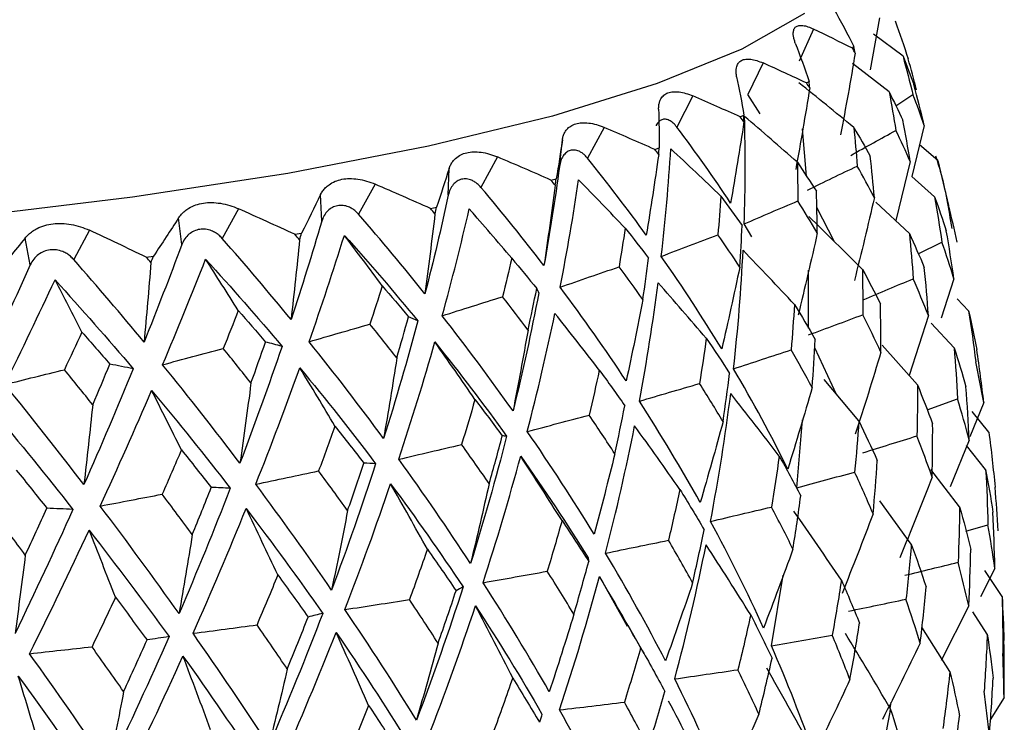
# Model space of a CAD drawing. Header units: millimetres. Extents: x -184 to 64, y -8 to 340.
# Tile 11 of 13: x 6 to 20, y 140 to 149. Entities that reach past the tile are written whole.
import ezdxf

# ---------------------------------------------------------------- set-up
doc = ezdxf.new("R2010")
doc.units = ezdxf.units.MM

msp = doc.modelspace()

# ---------------------------------------------------------------- linework, layer by layer
at = {"color": 7, "linetype": 'Continuous', "lineweight": 25}
for p, q in [((17.916, 149.492), (17.787, 148.777)), ((17.007, 149.339), (16.808, 148.898)), ((18.24, 148.963), (17.831, 149.268)), ((16.312, 148.871), (16.1, 148.435)), ((18.048, 148.471), (17.542, 148.863)), ((16.909, 148.595), (16.945, 148.617)), ((15.344, 148.417), (15.123, 147.986)), ((16.269, 148.17), (16.1, 148.435)), ((18.139, 148.282), (18.376, 148.436)), ((15.997, 148.127), (16.046, 148.149)), ((14.118, 147.983), (13.892, 147.557)), ((16.91, 147.308), (16.856, 147.961)), ((18.533, 148.009), (18.36, 147.306)), ((13.504, 147.442), (13.544, 147.812)), ((14.817, 147.679), (14.879, 147.7)), ((18.718, 147.524), (18.468, 147.743)), ((12.651, 147.575), (12.422, 147.155)), ((11.972, 147.048), (11.983, 147.417)), ((18.339, 147.511), (18.139, 146.697)), ((13.387, 147.256), (13.46, 147.275)), ((18.675, 147.023), (18.36, 147.306)), ((10.964, 147.2), (10.736, 146.785)), ((10.228, 146.688), (10.212, 147.056)), ((9.079, 146.861), (8.855, 146.452)), ((11.726, 146.864), (11.809, 146.881)), ((17.293, 146.406), (17.051, 146.876)), ((18.327, 146.521), (17.865, 146.953)), ((8.299, 146.366), (8.254, 146.734)), ((12.357, 146.749), (12.313, 146.8)), ((16.155, 146.475), (16.05, 146.652)), ((6.21, 146.088), (6.138, 146.456)), ((7.025, 146.565), (6.808, 146.161)), ((9.857, 146.508), (9.95, 146.524)), ((18.45, 146.24), (18.776, 146.401)), ((7.808, 146.194), (7.908, 146.208)), ((16.938, 145.213), (16.939, 146.016)), ((18.941, 145.895), (18.766, 145.35)), ((19.143, 145.453), (18.985, 145.619)), ((18.59, 145.387), (18.325, 144.56)), ((18.944, 144.942), (18.627, 145.284)), ((18.437, 144.434), (17.954, 144.978)), ((17.324, 144.3), (17.022, 144.943)), ((17.63, 143.934), (17.151, 144.507)), ((18.572, 144.087), (18.991, 144.238)), ((19.353, 144.187), (19.161, 143.716)), ((19.423, 143.779), (19.191, 144.066)), ((16.775, 143.014), (16.854, 143.949)), ((19.152, 143.671), (18.89, 143.028)), ((19.378, 143.264), (19.113, 143.598)), ((19.02, 142.748), (18.625, 143.264)), ((18.354, 142.237), (17.92, 142.831)), ((19.107, 142.415), (19.41, 142.504)), ((19.505, 141.902), (19.306, 141.509)), ((19.604, 141.515), (19.365, 141.872)), ((14.055, 141.791), (14.439, 141.107)), ((16.426, 140.833), (16.589, 141.809)), ((19.145, 141.383), (18.766, 140.63)), ((19.401, 140.995), (19.201, 141.301)), ((14.671, 140.724), (14.451, 141.113)), ((18.885, 140.478), (18.499, 141.09)), ((19.632, 140.119), (19.443, 139.812)), ((18.064, 139.97), (18.074, 140.055))]:
    msp.add_line(p, q, dxfattribs=at)
at = {"color": 7, "linetype": 'Continuous', "lineweight": 25, "flags": 128}
msp.add_lwpolyline([(16.881, 149.555), (16.018, 149.062), (14.853, 148.587), (13.406, 148.138), (11.699, 147.723), (9.759, 147.348), (7.617, 147.019), (5.307, 146.741), (2.864, 146.519), (0.328, 146.355), (-2.262, 146.253), (-4.864, 146.214), (-7.438, 146.239), (-9.943, 146.327), (-12.339, 146.477), (-14.59, 146.687), (-16.658, 146.953), (-18.512, 147.271), (-20.123, 147.636), (-21.465, 148.043), (-22.516, 148.485), (-23.261, 148.954), (-23.613, 149.324)], dxfattribs=at)
at = {"color": 7, "linetype": 'Continuous', "lineweight": 25}
msp.add_arc((15.972, 150.659), 2.23, 314.6917, 315.5215, dxfattribs=at)
for points in [[(17.286, 149.618), (17.381, 149.445), (17.474, 149.272), (17.563, 149.097)], [(18.133, 149.45), (18.194, 149.276), (18.254, 149.102), (18.311, 148.927)], [(17.541, 149.074), (17.365, 149.163), (17.187, 149.251), (17.007, 149.339)], [(16.755, 149.145), (16.821, 148.97), (16.885, 148.794), (16.945, 148.617)], [(17.58, 149.007), (17.567, 149.029), (17.554, 149.052), (17.541, 149.074)], [(17.58, 149.007), (17.574, 149.037), (17.569, 149.067), (17.563, 149.097)], [(17.58, 149.007), (17.517, 148.63), (17.45, 148.254), (17.379, 147.879)], [(18.24, 148.963), (18.287, 148.788), (18.333, 148.613), (18.376, 148.436)], [(18.24, 148.963), (18.291, 148.834), (18.341, 148.705), (18.388, 148.574)], [(18.425, 148.502), (18.39, 148.644), (18.351, 148.786), (18.311, 148.927)], [(16.909, 148.595), (16.712, 148.687), (16.513, 148.779), (16.312, 148.871)], [(15.946, 148.682), (15.983, 148.505), (16.016, 148.328), (16.046, 148.149)], [(16.954, 148.526), (16.951, 148.557), (16.948, 148.587), (16.945, 148.617)], [(16.954, 148.526), (16.893, 148.151), (16.828, 147.777), (16.76, 147.403)], [(17.56, 147.982), (17.309, 148.189), (17.057, 148.395), (16.804, 148.599)], [(16.954, 148.526), (16.939, 148.549), (16.924, 148.572), (16.909, 148.595)], [(18.533, 148.009), (18.488, 148.198), (18.439, 148.386), (18.388, 148.574)], [(15.997, 148.127), (15.781, 148.224), (15.563, 148.321), (15.344, 148.417)], [(18.048, 148.471), (18.081, 148.295), (18.112, 148.119), (18.141, 147.941)], [(18.048, 148.471), (18.113, 148.342), (18.176, 148.211), (18.237, 148.08)], [(18.533, 148.009), (18.484, 148.152), (18.431, 148.294), (18.376, 148.436)], [(14.871, 148.236), (14.876, 148.058), (14.879, 147.879), (14.879, 147.7)], [(16.047, 148.058), (16.03, 148.081), (16.013, 148.104), (15.997, 148.127)], [(16.047, 148.058), (16.047, 148.089), (16.046, 148.119), (16.046, 148.149)], [(16.05, 146.652), (16.067, 147.151), (16.069, 147.645), (16.055, 148.135)], [(16.783, 147.501), (16.542, 147.714), (16.299, 147.926), (16.055, 148.135)], [(18.339, 147.511), (18.308, 147.701), (18.274, 147.89), (18.237, 148.08)], [(14.817, 147.679), (14.586, 147.781), (14.353, 147.882), (14.118, 147.983)], [(15.863, 146.94), (15.629, 147.293), (15.383, 147.641), (15.123, 147.986)], [(16.047, 148.058), (15.989, 147.685), (15.928, 147.312), (15.863, 146.94)], [(17.52, 147.597), (17.727, 147.712), (17.934, 147.827), (18.141, 147.941)], [(17.56, 147.982), (17.578, 147.805), (17.595, 147.628), (17.609, 147.45)], [(17.56, 147.982), (17.638, 147.851), (17.714, 147.719), (17.787, 147.586)], [(18.339, 147.511), (18.276, 147.655), (18.21, 147.798), (18.141, 147.941)], [(13.544, 147.812), (13.519, 147.634), (13.491, 147.455), (13.46, 147.275)], [(14.872, 147.609), (14.854, 147.632), (14.835, 147.656), (14.817, 147.679)], [(14.872, 147.609), (14.874, 147.639), (14.877, 147.669), (14.879, 147.7)], [(14.908, 146.204), (14.966, 146.702), (15.009, 147.197), (15.038, 147.687)], [(15.728, 147.036), (15.499, 147.255), (15.27, 147.472), (15.038, 147.687)], [(13.387, 147.256), (13.143, 147.363), (12.898, 147.469), (12.651, 147.575)], [(14.701, 146.496), (14.443, 146.853), (14.173, 147.207), (13.892, 147.557)], [(14.872, 147.609), (14.818, 147.237), (14.761, 146.866), (14.701, 146.496)], [(17.845, 147.015), (17.828, 147.205), (17.809, 147.396), (17.787, 147.586)], [(11.983, 147.417), (11.928, 147.239), (11.87, 147.061), (11.809, 146.881)], [(13.504, 147.442), (13.444, 146.99), (13.372, 146.534), (13.29, 146.076)], [(16.783, 147.501), (16.787, 147.324), (16.788, 147.146), (16.788, 146.968)], [(16.783, 147.501), (16.873, 147.368), (16.96, 147.235), (17.046, 147.101)], [(16.925, 147.119), (17.153, 147.23), (17.381, 147.34), (17.609, 147.45)], [(17.845, 147.015), (17.769, 147.16), (17.69, 147.305), (17.609, 147.45)], [(18.718, 147.524), (18.771, 147.318), (18.82, 147.112), (18.867, 146.905)], [(13.446, 147.184), (13.426, 147.208), (13.406, 147.232), (13.387, 147.256)], [(13.446, 147.184), (13.45, 147.215), (13.455, 147.245), (13.46, 147.275)], [(13.514, 145.779), (13.612, 146.277), (13.696, 146.77), (13.768, 147.26)], [(14.41, 146.593), (14.197, 146.817), (13.983, 147.039), (13.768, 147.26)], [(11.726, 146.864), (11.473, 146.976), (11.219, 147.088), (10.964, 147.2)], [(13.29, 146.076), (13.012, 146.439), (12.723, 146.798), (12.422, 147.155)], [(13.446, 147.184), (13.397, 146.814), (13.345, 146.444), (13.29, 146.076)], [(10.212, 147.056), (10.127, 146.879), (10.04, 146.702), (9.95, 146.524)], [(11.972, 147.048), (11.874, 146.597), (11.767, 146.143), (11.65, 145.687)], [(15.728, 147.036), (15.717, 146.859), (15.703, 146.681), (15.688, 146.502)], [(15.728, 147.036), (15.828, 146.901), (15.926, 146.766), (16.022, 146.63)], [(17.058, 146.528), (17.056, 146.719), (17.052, 146.91), (17.046, 147.101)], [(17.845, 147.015), (17.757, 146.633), (17.665, 146.252), (17.569, 145.872)], [(18.675, 147.023), (18.711, 146.816), (18.745, 146.608), (18.776, 146.401)], [(18.675, 147.023), (18.732, 146.868), (18.786, 146.712), (18.836, 146.555)], [(9.857, 146.508), (9.599, 146.626), (9.339, 146.744), (9.079, 146.861)], [(11.788, 146.791), (11.767, 146.815), (11.746, 146.839), (11.726, 146.864)], [(11.788, 146.791), (11.795, 146.821), (11.802, 146.851), (11.809, 146.881)], [(11.888, 145.385), (12.024, 145.881), (12.148, 146.372), (12.261, 146.86)], [(12.846, 146.178), (12.652, 146.407), (12.457, 146.635), (12.261, 146.86)], [(16.05, 146.652), (16.296, 146.758), (16.542, 146.863), (16.788, 146.968)], [(17.058, 146.528), (16.97, 146.675), (16.88, 146.821), (16.788, 146.968)], [(18.985, 146.402), (18.949, 146.57), (18.91, 146.738), (18.867, 146.905)], [(8.254, 146.734), (8.141, 146.559), (8.026, 146.384), (7.908, 146.208)], [(11.65, 145.687), (11.355, 146.056), (11.05, 146.422), (10.736, 146.785)], [(11.788, 146.791), (11.744, 146.422), (11.698, 146.054), (11.65, 145.687)], [(17.68, 146.025), (17.435, 146.27), (17.188, 146.514), (16.94, 146.755)], [(10.228, 146.688), (10.095, 146.239), (9.954, 145.788), (9.804, 145.334)], [(14.41, 146.593), (14.383, 146.416), (14.355, 146.238), (14.325, 146.06)], [(14.41, 146.593), (14.519, 146.456), (14.626, 146.319), (14.731, 146.181)], [(15.99, 146.057), (16.003, 146.248), (16.013, 146.439), (16.022, 146.63)], [(6.138, 146.456), (5.998, 146.284), (5.857, 146.111), (5.713, 145.938)], [(7.808, 146.194), (7.547, 146.318), (7.286, 146.442), (7.025, 146.565)], [(9.804, 145.334), (9.496, 145.709), (9.18, 146.082), (8.855, 146.452)], [(9.922, 146.434), (9.9, 146.459), (9.879, 146.483), (9.857, 146.508)], [(9.922, 146.434), (9.931, 146.464), (9.941, 146.494), (9.95, 146.524)], [(10.053, 145.027), (10.225, 145.519), (10.387, 146.008), (10.539, 146.494)], [(10.539, 146.494), (10.889, 146.104), (11.227, 145.711), (11.552, 145.314)], [(11.06, 145.798), (10.888, 146.032), (10.714, 146.264), (10.539, 146.494)], [(14.908, 146.204), (15.168, 146.304), (15.428, 146.403), (15.688, 146.502)], [(15.99, 146.057), (15.891, 146.205), (15.791, 146.354), (15.688, 146.502)], [(17.058, 146.528), (16.974, 146.148), (16.886, 145.769), (16.794, 145.392)], [(18.327, 146.521), (18.347, 146.313), (18.365, 146.105), (18.38, 145.896)], [(18.327, 146.521), (18.399, 146.365), (18.467, 146.207), (18.533, 146.05)], [(18.941, 145.895), (18.91, 146.116), (18.875, 146.336), (18.836, 146.555)], [(8.299, 146.366), (8.132, 145.921), (7.959, 145.472), (7.778, 145.022)], [(9.922, 146.434), (9.885, 146.066), (9.845, 145.699), (9.804, 145.334)], [(18.941, 145.895), (18.89, 146.064), (18.834, 146.233), (18.776, 146.401)], [(7.873, 146.118), (7.851, 146.144), (7.83, 146.169), (7.808, 146.194)], [(7.873, 146.118), (7.885, 146.148), (7.897, 146.178), (7.908, 146.208)], [(12.846, 146.178), (12.806, 146.002), (12.763, 145.825), (12.719, 145.647)], [(12.846, 146.178), (12.963, 146.039), (13.078, 145.9), (13.191, 145.759)], [(14.654, 145.608), (14.682, 145.799), (14.708, 145.99), (14.731, 146.181)], [(15.741, 144.928), (15.48, 145.357), (15.203, 145.782), (14.908, 146.204)], [(15.904, 144.654), (15.965, 145.202), (16.009, 145.747), (16.035, 146.288)], [(16.742, 145.541), (16.508, 145.792), (16.273, 146.041), (16.035, 146.288)], [(6.21, 146.088), (6.012, 145.646), (5.809, 145.202), (5.6, 144.755)], [(7.778, 145.022), (7.462, 145.404), (7.139, 145.784), (6.808, 146.161)], [(7.873, 146.118), (7.843, 145.752), (7.812, 145.386), (7.778, 145.022)], [(8.034, 144.71), (8.24, 145.198), (8.438, 145.683), (8.627, 146.165)], [(8.627, 146.165), (8.989, 145.768), (9.339, 145.367), (9.68, 144.963)], [(9.076, 145.457), (8.927, 145.695), (8.778, 145.931), (8.627, 146.165)], [(13.514, 145.779), (13.784, 145.874), (14.055, 145.967), (14.325, 146.06)], [(14.654, 145.608), (14.547, 145.759), (14.437, 145.91), (14.325, 146.06)], [(15.99, 146.057), (15.91, 145.679), (15.827, 145.303), (15.741, 144.928)], [(18.59, 145.387), (18.574, 145.609), (18.555, 145.83), (18.533, 146.05)], [(17.68, 146.025), (17.684, 145.816), (17.685, 145.607), (17.684, 145.398)], [(17.68, 146.025), (17.765, 145.867), (17.848, 145.708), (17.928, 145.549)], [(5.86, 144.437), (6.097, 144.921), (6.327, 145.402), (6.551, 145.88)], [(6.551, 145.88), (6.919, 145.474), (7.279, 145.065), (7.629, 144.654)], [(6.922, 145.161), (6.799, 145.402), (6.675, 145.642), (6.551, 145.88)], [(11.06, 145.798), (11.006, 145.623), (10.95, 145.447), (10.892, 145.27)], [(11.06, 145.798), (11.183, 145.656), (11.304, 145.514), (11.424, 145.371)], [(14.424, 144.486), (14.137, 144.92), (13.834, 145.351), (13.514, 145.779)], [(14.606, 144.208), (14.708, 144.755), (14.794, 145.299), (14.864, 145.84)], [(15.528, 145.076), (15.308, 145.333), (15.087, 145.587), (14.864, 145.84)], [(17.692, 145.603), (17.921, 145.701), (18.151, 145.799), (18.38, 145.896)], [(18.59, 145.387), (18.523, 145.557), (18.453, 145.727), (18.38, 145.896)], [(11.888, 145.385), (12.165, 145.473), (12.442, 145.561), (12.719, 145.647)], [(13.071, 145.188), (12.956, 145.341), (12.839, 145.494), (12.719, 145.647)], [(13.22, 145.701), (13.116, 145.161), (12.997, 144.618), (12.864, 144.072)], [(13.071, 145.188), (13.113, 145.379), (13.153, 145.569), (13.191, 145.759)], [(13.22, 145.701), (13.211, 145.722), (13.201, 145.741), (13.191, 145.759)], [(14.654, 145.608), (14.581, 145.233), (14.504, 144.858), (14.424, 144.486)], [(16.742, 145.541), (16.73, 145.332), (16.715, 145.123), (16.697, 144.914)], [(16.742, 145.541), (16.841, 145.381), (16.936, 145.221), (17.029, 145.06)], [(17.935, 144.885), (17.936, 145.107), (17.933, 145.328), (17.928, 145.549)], [(9.076, 145.457), (9.009, 145.283), (8.94, 145.108), (8.87, 144.933)], [(9.076, 145.457), (9.203, 145.313), (9.329, 145.168), (9.453, 145.023)], [(11.262, 144.803), (11.317, 144.993), (11.371, 145.182), (11.424, 145.371)], [(11.552, 145.314), (11.51, 145.334), (11.467, 145.353), (11.424, 145.371)], [(12.864, 144.072), (12.553, 144.512), (12.228, 144.95), (11.888, 145.385)], [(13.06, 143.79), (13.202, 144.335), (13.329, 144.877), (13.441, 145.417)], [(14.053, 144.637), (13.851, 144.899), (13.646, 145.159), (13.441, 145.417)], [(16.938, 145.121), (17.187, 145.214), (17.435, 145.306), (17.684, 145.398)], [(17.935, 144.885), (17.855, 145.057), (17.771, 145.228), (17.684, 145.398)], [(19.143, 145.453), (19.18, 145.22), (19.213, 144.986), (19.242, 144.751)], [(19.143, 145.453), (19.184, 145.275), (19.222, 145.097), (19.256, 144.918)], [(10.053, 145.027), (10.332, 145.109), (10.612, 145.189), (10.892, 145.27)], [(11.262, 144.803), (11.14, 144.959), (11.017, 145.114), (10.892, 145.27)], [(11.552, 145.314), (11.408, 144.776), (11.251, 144.235), (11.08, 143.692)], [(6.922, 145.161), (6.843, 144.988), (6.762, 144.815), (6.681, 144.641)], [(6.922, 145.161), (7.052, 145.014), (7.18, 144.866), (7.307, 144.718)], [(13.071, 145.188), (13.005, 144.815), (12.936, 144.442), (12.864, 144.072)], [(9.68, 144.963), (9.498, 144.428), (9.304, 143.891), (9.1, 143.352)], [(9.252, 144.458), (9.32, 144.646), (9.387, 144.834), (9.453, 145.023)], [(9.68, 144.963), (9.605, 144.984), (9.529, 145.003), (9.453, 145.023)], [(11.08, 143.692), (10.751, 144.139), (10.408, 144.584), (10.053, 145.027)], [(11.289, 143.406), (11.468, 143.948), (11.634, 144.487), (11.787, 145.024)], [(11.787, 145.024), (12.132, 144.593), (12.462, 144.16), (12.776, 143.723)], [(12.339, 144.23), (12.157, 144.497), (11.972, 144.761), (11.787, 145.024)], [(15.528, 145.076), (15.499, 144.868), (15.468, 144.659), (15.435, 144.45)], [(15.528, 145.076), (15.638, 144.914), (15.745, 144.752), (15.849, 144.59)], [(16.987, 144.396), (17.004, 144.618), (17.018, 144.839), (17.029, 145.06)], [(8.034, 144.71), (8.312, 144.785), (8.591, 144.859), (8.87, 144.933)], [(9.252, 144.458), (9.126, 144.616), (8.999, 144.775), (8.87, 144.933)], [(15.904, 144.654), (16.169, 144.741), (16.433, 144.828), (16.697, 144.914)], [(16.987, 144.396), (16.894, 144.569), (16.797, 144.742), (16.697, 144.914)], [(17.935, 144.885), (17.822, 144.506), (17.704, 144.128), (17.582, 143.751)], [(18.944, 144.942), (18.963, 144.708), (18.979, 144.473), (18.991, 144.238)], [(18.944, 144.942), (19.002, 144.764), (19.056, 144.585), (19.107, 144.405)], [(19.353, 144.187), (19.325, 144.431), (19.292, 144.675), (19.256, 144.918)], [(7.07, 144.158), (7.15, 144.344), (7.229, 144.531), (7.307, 144.718)], [(7.629, 144.654), (7.522, 144.676), (7.415, 144.697), (7.307, 144.718)], [(9.1, 143.352), (8.755, 143.806), (8.4, 144.259), (8.034, 144.71)], [(11.262, 144.803), (11.204, 144.431), (11.144, 144.061), (11.08, 143.692)], [(19.353, 144.187), (19.32, 144.375), (19.283, 144.564), (19.242, 144.751)], [(5.86, 144.437), (6.133, 144.506), (6.407, 144.574), (6.681, 144.641)], [(7.07, 144.158), (6.942, 144.319), (6.812, 144.48), (6.681, 144.641)], [(7.629, 144.654), (7.412, 144.123), (7.185, 143.59), (6.949, 143.056)], [(9.318, 143.061), (9.531, 143.599), (9.734, 144.135), (9.925, 144.668)], [(9.925, 144.668), (10.287, 144.23), (10.635, 143.789), (10.97, 143.345)], [(10.41, 143.861), (10.25, 144.132), (10.088, 144.401), (9.925, 144.668)], [(14.053, 144.637), (14.009, 144.429), (13.962, 144.221), (13.913, 144.014)], [(14.053, 144.637), (14.173, 144.473), (14.29, 144.308), (14.405, 144.144)], [(15.759, 143.926), (15.792, 144.147), (15.822, 144.369), (15.849, 144.59)], [(16.651, 143.271), (16.423, 143.734), (16.174, 144.195), (15.904, 144.654)], [(6.949, 143.056), (6.595, 143.518), (6.232, 143.979), (5.86, 144.437)], [(9.252, 144.458), (9.204, 144.088), (9.153, 143.719), (9.1, 143.352)], [(14.606, 144.208), (14.882, 144.289), (15.158, 144.37), (15.435, 144.45)], [(15.759, 143.926), (15.654, 144.101), (15.546, 144.276), (15.435, 144.45)], [(18.437, 144.434), (18.439, 144.199), (18.437, 143.964), (18.432, 143.728)], [(18.437, 144.434), (18.511, 144.254), (18.581, 144.074), (18.648, 143.894)], [(19.152, 143.671), (19.141, 143.917), (19.126, 144.161), (19.107, 144.405)], [(7.174, 142.761), (7.419, 143.294), (7.655, 143.824), (7.882, 144.353)], [(7.882, 144.353), (8.256, 143.907), (8.617, 143.458), (8.967, 143.007)], [(8.293, 143.535), (8.157, 143.81), (8.02, 144.083), (7.882, 144.353)], [(15.587, 142.55), (15.699, 143.14), (15.791, 143.727), (15.864, 144.312)], [(16.533, 143.451), (16.312, 143.74), (16.089, 144.027), (15.864, 144.312)], [(16.987, 144.396), (16.879, 144.019), (16.767, 143.644), (16.651, 143.271)], [(7.07, 144.158), (7.032, 143.789), (6.992, 143.421), (6.949, 143.056)], [(12.339, 144.23), (12.28, 144.024), (12.218, 143.817), (12.155, 143.61)], [(12.339, 144.23), (12.467, 144.064), (12.593, 143.897), (12.716, 143.729)], [(14.268, 143.482), (14.316, 143.703), (14.362, 143.923), (14.405, 144.144)], [(15.445, 142.809), (15.184, 143.277), (14.904, 143.744), (14.606, 144.208)], [(19.152, 143.671), (19.102, 143.861), (19.048, 144.05), (18.991, 144.238)], [(5.686, 144.085), (6.066, 143.63), (6.437, 143.173), (6.797, 142.715)], [(13.06, 143.79), (13.344, 143.865), (13.629, 143.939), (13.913, 144.014)], [(14.268, 143.482), (14.152, 143.66), (14.034, 143.837), (13.913, 144.014)], [(10.41, 143.861), (10.336, 143.656), (10.261, 143.45), (10.184, 143.245)], [(10.41, 143.861), (10.545, 143.692), (10.677, 143.522), (10.808, 143.352)], [(14.139, 142.111), (14.291, 142.698), (14.424, 143.284), (14.54, 143.867)], [(15.163, 142.991), (14.958, 143.285), (14.75, 143.577), (14.54, 143.867)], [(15.759, 143.926), (15.658, 143.552), (15.553, 143.18), (15.445, 142.809)], [(17.63, 143.934), (17.614, 143.699), (17.595, 143.464), (17.573, 143.229)], [(17.63, 143.934), (17.718, 143.753), (17.804, 143.572), (17.885, 143.39)], [(18.641, 143.158), (18.647, 143.404), (18.649, 143.649), (18.648, 143.894)], [(12.535, 143.071), (12.598, 143.291), (12.658, 143.51), (12.716, 143.729)], [(12.776, 143.723), (12.757, 143.726), (12.737, 143.728), (12.716, 143.729)], [(13.981, 142.374), (13.691, 142.847), (13.384, 143.319), (13.06, 143.79)], [(17.687, 143.496), (17.935, 143.574), (18.184, 143.651), (18.432, 143.728)], [(18.641, 143.158), (18.575, 143.349), (18.505, 143.539), (18.432, 143.728)], [(19.423, 143.779), (19.456, 143.527), (19.484, 143.274), (19.508, 143.021)], [(11.289, 143.406), (11.578, 143.475), (11.866, 143.542), (12.155, 143.61)], [(12.535, 143.071), (12.41, 143.251), (12.284, 143.43), (12.155, 143.61)], [(12.776, 143.723), (12.627, 143.14), (12.461, 142.555), (12.279, 141.97)], [(8.293, 143.535), (8.206, 143.332), (8.117, 143.128), (8.028, 142.924)], [(8.293, 143.535), (8.432, 143.363), (8.57, 143.19), (8.705, 143.017)], [(14.268, 143.482), (14.176, 143.111), (14.08, 142.741), (13.981, 142.374)], [(10.97, 143.345), (10.782, 142.765), (10.58, 142.185), (10.363, 141.603)], [(10.584, 142.698), (10.66, 142.916), (10.735, 143.134), (10.808, 143.352)], [(10.97, 143.345), (10.916, 143.348), (10.862, 143.35), (10.808, 143.352)], [(12.279, 141.97), (11.964, 142.45), (11.635, 142.928), (11.289, 143.406)], [(12.451, 141.704), (12.64, 142.288), (12.813, 142.87), (12.97, 143.451)], [(12.97, 143.451), (13.298, 142.985), (13.607, 142.517), (13.898, 142.047)], [(13.539, 142.56), (13.351, 142.859), (13.161, 143.156), (12.97, 143.451)], [(16.533, 143.451), (16.501, 143.216), (16.465, 142.982), (16.426, 142.747)], [(16.533, 143.451), (16.636, 143.268), (16.735, 143.085), (16.83, 142.901)], [(17.827, 142.655), (17.85, 142.9), (17.87, 143.145), (17.885, 143.39)], [(6.017, 143.257), (6.159, 143.081), (6.3, 142.905), (6.439, 142.73)], [(9.318, 143.061), (9.606, 143.123), (9.895, 143.184), (10.184, 143.245)], [(10.584, 142.698), (10.453, 142.88), (10.319, 143.063), (10.184, 143.245)], [(16.775, 143.014), (17.042, 143.086), (17.307, 143.157), (17.573, 143.229)], [(17.827, 142.655), (17.746, 142.846), (17.661, 143.038), (17.573, 143.229)], [(19.378, 143.264), (19.393, 143.011), (19.404, 142.758), (19.41, 142.504)], [(19.378, 143.264), (19.416, 143.07), (19.449, 142.875), (19.479, 142.679)], [(10.363, 141.603), (10.028, 142.09), (9.68, 142.576), (9.318, 143.061)], [(10.547, 141.334), (10.771, 141.913), (10.98, 142.492), (11.176, 143.069)], [(11.176, 143.069), (11.526, 142.596), (11.859, 142.121), (12.176, 141.645)], [(11.683, 142.165), (11.516, 142.468), (11.347, 142.77), (11.176, 143.069)], [(12.535, 143.071), (12.453, 142.702), (12.367, 142.335), (12.279, 141.97)], [(18.641, 143.158), (18.497, 142.787), (18.348, 142.417), (18.195, 142.048)], [(7.174, 142.761), (7.458, 142.816), (7.743, 142.87), (8.028, 142.924)], [(8.443, 142.368), (8.306, 142.553), (8.168, 142.739), (8.028, 142.924)], [(8.967, 143.007), (8.744, 142.432), (8.508, 141.856), (8.26, 141.279)], [(8.443, 142.368), (8.532, 142.585), (8.619, 142.801), (8.705, 143.017)], [(8.967, 143.007), (8.881, 143.011), (8.793, 143.015), (8.705, 143.017)], [(15.163, 142.991), (15.114, 142.757), (15.062, 142.523), (15.007, 142.289)], [(15.163, 142.991), (15.278, 142.806), (15.39, 142.62), (15.498, 142.435)], [(19.55, 142.419), (19.54, 142.621), (19.527, 142.821), (19.508, 143.021)], [(16.722, 142.167), (16.761, 142.412), (16.798, 142.657), (16.83, 142.901)], [(6.141, 142.086), (6.001, 142.275), (5.86, 142.463), (5.717, 142.652)], [(6.797, 142.715), (6.542, 142.144), (6.276, 141.574), (6, 141.003)], [(6.141, 142.086), (6.242, 142.301), (6.341, 142.515), (6.439, 142.73)], [(6.797, 142.715), (6.678, 142.72), (6.559, 142.725), (6.439, 142.73)], [(8.26, 141.279), (7.91, 141.774), (7.547, 142.267), (7.174, 142.761)], [(8.453, 141.006), (8.708, 141.58), (8.952, 142.154), (9.184, 142.727)], [(9.184, 142.727), (9.551, 142.246), (9.903, 141.764), (10.241, 141.281)], [(9.622, 141.811), (9.477, 142.118), (9.331, 142.423), (9.184, 142.727)], [(10.584, 142.698), (10.513, 142.331), (10.439, 141.966), (10.363, 141.603)], [(15.587, 142.55), (15.867, 142.616), (16.147, 142.681), (16.426, 142.747)], [(16.722, 142.167), (16.627, 142.361), (16.528, 142.554), (16.426, 142.747)], [(17.39, 141.739), (17.174, 142.059), (16.956, 142.376), (16.735, 142.692)], [(17.827, 142.655), (17.688, 142.286), (17.546, 141.92), (17.399, 141.556)], [(19.02, 142.748), (19.017, 142.494), (19.01, 142.24), (18.999, 141.986)], [(19.02, 142.748), (19.075, 142.552), (19.126, 142.357), (19.173, 142.161)], [(19.505, 141.902), (19.5, 142.162), (19.492, 142.421), (19.479, 142.679)], [(13.539, 142.56), (13.474, 142.327), (13.406, 142.094), (13.336, 141.862)], [(13.539, 142.56), (13.665, 142.372), (13.787, 142.185), (13.907, 141.997)], [(16.317, 141.079), (16.096, 141.57), (15.852, 142.06), (15.587, 142.55)], [(6.2, 140.725), (6.483, 141.293), (6.756, 141.861), (7.021, 142.429)], [(7.021, 142.429), (7.4, 141.94), (7.767, 141.451), (8.122, 140.96)], [(7.384, 141.503), (7.264, 141.813), (7.143, 142.122), (7.021, 142.429)], [(8.443, 142.368), (8.384, 142.003), (8.323, 141.64), (8.26, 141.279)], [(15.34, 141.703), (15.396, 141.947), (15.449, 142.191), (15.498, 142.435)], [(19.505, 141.902), (19.478, 142.103), (19.446, 142.304), (19.41, 142.504)], [(14.139, 142.111), (14.429, 142.171), (14.718, 142.23), (15.007, 142.289)], [(15.34, 141.703), (15.232, 141.899), (15.121, 142.094), (15.007, 142.289)], [(18.354, 142.237), (18.333, 141.983), (18.309, 141.73), (18.28, 141.476)], [(18.354, 142.237), (18.426, 142.041), (18.493, 141.844), (18.557, 141.647)], [(11.683, 142.165), (11.603, 141.933), (11.521, 141.702), (11.436, 141.471)], [(11.683, 142.165), (11.818, 141.974), (11.95, 141.784), (12.079, 141.594)], [(14.966, 140.625), (14.71, 141.12), (14.435, 141.616), (14.139, 142.111)], [(15.092, 140.377), (15.257, 140.995), (15.401, 141.612), (15.525, 142.228)], [(16.14, 141.261), (15.938, 141.586), (15.732, 141.908), (15.525, 142.228)], [(16.722, 142.167), (16.591, 141.803), (16.456, 141.44), (16.317, 141.079)], [(19.145, 141.383), (19.159, 141.643), (19.168, 141.902), (19.173, 142.161)], [(6.141, 142.086), (6.096, 141.723), (6.049, 141.362), (6, 141.003)], [(13.703, 141.269), (13.774, 141.512), (13.842, 141.755), (13.907, 141.997)], [(13.898, 142.047), (13.902, 142.031), (13.905, 142.014), (13.907, 141.997)], [(18.265, 141.806), (18.51, 141.866), (18.755, 141.926), (18.999, 141.986)], [(19.145, 141.383), (19.101, 141.585), (19.052, 141.786), (18.999, 141.986)], [(12.451, 141.704), (12.746, 141.757), (13.041, 141.809), (13.336, 141.862)], [(13.703, 141.269), (13.583, 141.467), (13.461, 141.664), (13.336, 141.862)], [(9.622, 141.811), (9.528, 141.581), (9.432, 141.352), (9.335, 141.123)], [(9.622, 141.811), (9.763, 141.617), (9.903, 141.424), (10.04, 141.231)], [(13.364, 140.2), (13.078, 140.701), (12.773, 141.202), (12.451, 141.704)], [(13.505, 139.95), (13.707, 140.564), (13.891, 141.178), (14.055, 141.791)], [(14.623, 140.809), (14.436, 141.139), (14.247, 141.466), (14.055, 141.791)], [(15.34, 141.703), (15.219, 141.342), (15.094, 140.982), (14.966, 140.625)], [(17.39, 141.739), (17.351, 141.486), (17.309, 141.233), (17.264, 140.979)], [(17.39, 141.739), (17.477, 141.541), (17.56, 141.343), (17.64, 141.145)], [(12.176, 141.645), (11.979, 141.033), (11.765, 140.421), (11.533, 139.81)], [(11.831, 140.871), (11.916, 141.112), (11.999, 141.353), (12.079, 141.594)], [(12.176, 141.645), (12.144, 141.628), (12.112, 141.611), (12.079, 141.594)], [(18.477, 140.87), (18.508, 141.129), (18.534, 141.389), (18.557, 141.647)], [(7.384, 141.503), (7.277, 141.275), (7.17, 141.048), (7.061, 140.821)], [(7.384, 141.503), (7.531, 141.306), (7.676, 141.11), (7.819, 140.914)], [(10.547, 141.334), (10.843, 141.38), (11.14, 141.425), (11.436, 141.471)], [(11.831, 140.871), (11.702, 141.071), (11.57, 141.271), (11.436, 141.471)], [(17.489, 141.312), (17.753, 141.367), (18.017, 141.421), (18.28, 141.476)], [(18.477, 140.87), (18.415, 141.072), (18.349, 141.274), (18.28, 141.476)], [(19.604, 141.515), (19.612, 141.253), (19.615, 140.991), (19.614, 140.728)], [(19.604, 141.515), (19.617, 141.312), (19.625, 141.11), (19.63, 140.906)], [(11.533, 139.81), (11.22, 140.317), (10.892, 140.825), (10.547, 141.334)], [(11.688, 139.557), (11.924, 140.166), (12.144, 140.776), (12.347, 141.386)], [(12.347, 141.386), (12.671, 140.888), (12.977, 140.39), (13.263, 139.892)], [(12.859, 140.391), (12.691, 140.725), (12.52, 141.056), (12.347, 141.386)], [(10.241, 141.281), (10.009, 140.673), (9.762, 140.067), (9.499, 139.461)], [(9.752, 140.514), (9.851, 140.753), (9.946, 140.992), (10.04, 141.231)], [(10.241, 141.281), (10.175, 141.265), (10.108, 141.248), (10.04, 141.231)], [(13.703, 141.269), (13.593, 140.911), (13.48, 140.554), (13.364, 140.2)], [(16.14, 141.261), (16.085, 141.009), (16.026, 140.756), (15.964, 140.504)], [(16.14, 141.261), (16.242, 141.061), (16.34, 140.862), (16.434, 140.662)], [(8.453, 141.006), (8.747, 141.045), (9.041, 141.084), (9.335, 141.123)], [(9.752, 140.514), (9.615, 140.717), (9.476, 140.92), (9.335, 141.123)], [(9.666, 139.204), (9.933, 139.808), (10.186, 140.413), (10.424, 141.018)], [(10.424, 141.018), (10.771, 140.513), (11.102, 140.009), (11.415, 139.505)], [(10.874, 140.011), (10.726, 140.349), (10.576, 140.684), (10.424, 141.018)], [(17.508, 140.37), (17.556, 140.629), (17.6, 140.887), (17.64, 141.145)], [(8.122, 140.96), (7.858, 140.358), (7.581, 139.757), (7.292, 139.157)], [(7.496, 140.203), (7.605, 140.44), (7.713, 140.677), (7.819, 140.914)], [(8.122, 140.96), (8.021, 140.945), (7.92, 140.93), (7.819, 140.914)], [(9.499, 139.461), (9.164, 139.975), (8.816, 140.489), (8.453, 141.006)], [(16.426, 140.833), (16.706, 140.882), (16.985, 140.931), (17.264, 140.979)], [(17.508, 140.37), (17.43, 140.573), (17.349, 140.776), (17.264, 140.979)], [(18.064, 139.97), (17.861, 140.316), (17.655, 140.661), (17.446, 141.003)], [(19.401, 140.995), (19.391, 140.733), (19.376, 140.471), (19.357, 140.208)], [(19.401, 140.995), (19.432, 140.793), (19.458, 140.59), (19.481, 140.386)], [(19.632, 140.119), (19.636, 140.381), (19.635, 140.643), (19.63, 140.906)], [(6.2, 140.725), (6.487, 140.757), (6.774, 140.789), (7.061, 140.821)], [(7.496, 140.203), (7.352, 140.409), (7.207, 140.615), (7.061, 140.821)], [(11.831, 140.871), (11.735, 140.515), (11.635, 140.161), (11.533, 139.81)], [(14.623, 140.809), (14.552, 140.558), (14.477, 140.308), (14.4, 140.057)], [(14.623, 140.809), (14.738, 140.608), (14.849, 140.406), (14.957, 140.204)], [(17.013, 139.332), (16.841, 139.831), (16.645, 140.332), (16.426, 140.833)], [(18.477, 140.87), (18.307, 140.518), (18.134, 140.168), (17.957, 139.82)], [(7.292, 139.157), (6.939, 139.678), (6.575, 140.201), (6.2, 140.725)], [(7.468, 138.897), (7.761, 139.495), (8.043, 140.093), (8.314, 140.693)], [(8.314, 140.693), (8.679, 140.181), (9.03, 139.669), (9.367, 139.158)], [(8.696, 139.676), (8.57, 140.017), (8.442, 140.356), (8.314, 140.693)], [(16.253, 139.89), (16.317, 140.147), (16.377, 140.405), (16.434, 140.662)], [(19.632, 140.119), (19.631, 140.322), (19.625, 140.525), (19.614, 140.728)], [(9.752, 140.514), (9.671, 140.16), (9.586, 139.81), (9.499, 139.461)], [(15.092, 140.377), (15.383, 140.42), (15.674, 140.462), (15.964, 140.504)], [(16.253, 139.89), (16.16, 140.095), (16.064, 140.299), (15.964, 140.504)], [(16.949, 139.478), (16.756, 139.829), (16.561, 140.179), (16.362, 140.525)], [(18.885, 140.478), (18.857, 140.216), (18.825, 139.954), (18.789, 139.692)], [(18.885, 140.478), (18.934, 140.275), (18.978, 140.072), (19.018, 139.868)], [(6.045, 140.415), (6.424, 139.895), (6.791, 139.376), (7.146, 138.857)], [(6.354, 139.389), (6.252, 139.733), (6.149, 140.075), (6.045, 140.415)], [(12.859, 140.391), (12.773, 140.142), (12.684, 139.892), (12.592, 139.643)], [(12.859, 140.391), (12.986, 140.187), (13.109, 139.983), (13.229, 139.779)], [(15.79, 138.864), (15.579, 139.367), (15.346, 139.871), (15.092, 140.377)], [(17.508, 140.37), (17.347, 140.022), (17.182, 139.676), (17.013, 139.332)], [(19.429, 139.6), (19.451, 139.861), (19.468, 140.124), (19.481, 140.386)], [(7.496, 140.203), (7.43, 139.852), (7.362, 139.503), (7.292, 139.157)], [(14.729, 139.436), (14.808, 139.692), (14.884, 139.949), (14.957, 140.204)], [(19.429, 139.6), (19.41, 139.802), (19.386, 140.005), (19.357, 140.208)], [(15.556, 139.01), (15.376, 139.366), (15.194, 139.719), (15.009, 140.071)], [(10.874, 140.011), (10.774, 139.764), (10.672, 139.517), (10.567, 139.27)], [(10.874, 140.011), (11.011, 139.804), (11.144, 139.598), (11.274, 139.391)], [(13.505, 139.95), (13.803, 139.985), (14.102, 140.021), (14.4, 140.057)], [(14.304, 138.422), (14.058, 138.929), (13.792, 139.438), (13.505, 139.95)], [(14.729, 139.436), (14.622, 139.643), (14.512, 139.85), (14.4, 140.057)], [(18.064, 139.97), (18.019, 139.709), (17.97, 139.448), (17.916, 139.186)], [(18.064, 139.97), (18.13, 139.766), (18.191, 139.562), (18.248, 139.357)], [(13.263, 139.892), (13.252, 139.855), (13.241, 139.817), (13.229, 139.779)], [(16.253, 139.89), (16.102, 139.545), (15.947, 139.203), (15.79, 138.864)], [(18.914, 139.082), (18.953, 139.343), (18.988, 139.605), (19.018, 139.868)]]:
    msp.add_open_spline(points, degree=3, dxfattribs=at)
for points, knots in [([(16.755, 149.145), (16.749, 149.163), (16.737, 149.198), (16.728, 149.244), (16.725, 149.292), (16.734, 149.338), (16.76, 149.372), (16.802, 149.39), (16.859, 149.389), (16.926, 149.375), (16.981, 149.35), (17.007, 149.339)], [0, 0, 0, 0, 0.081752, 0.164931, 0.250654, 0.376507, 0.500448, 0.624254, 0.749972, 0.877224, 1, 1, 1, 1]), ([(15.946, 148.682), (15.943, 148.7), (15.938, 148.735), (15.939, 148.782), (15.948, 148.83), (15.971, 148.875), (16.012, 148.909), (16.069, 148.926), (16.14, 148.925), (16.22, 148.908), (16.281, 148.883), (16.312, 148.871)], [0, 0, 0, 0, 0.081752, 0.164931, 0.250654, 0.376507, 0.500448, 0.624254, 0.749972, 0.877224, 1, 1, 1, 1]), ([(14.871, 148.236), (14.871, 148.253), (14.872, 148.289), (14.883, 148.336), (14.904, 148.384), (14.941, 148.429), (14.997, 148.462), (15.068, 148.477), (15.151, 148.474), (15.244, 148.456), (15.311, 148.43), (15.344, 148.417)], [0, 0, 0, 0, 0.081752, 0.164931, 0.250654, 0.376507, 0.500448, 0.624254, 0.749972, 0.877224, 1, 1, 1, 1]), ([(15.123, 147.986), (15.106, 148.006), (15.072, 148.047), (15.017, 148.083), (14.964, 148.099), (14.914, 148.092), (14.872, 148.062), (14.845, 148.032), (14.837, 148.008), (14.836, 148.006)], [0, 0, 0, 0, 0.163515, 0.328764, 0.492663, 0.657276, 0.822029, 0.986203, 1, 1, 1, 1]), ([(13.544, 147.812), (13.547, 147.829), (13.554, 147.865), (13.575, 147.912), (13.608, 147.96), (13.658, 148.004), (13.728, 148.035), (13.812, 148.049), (13.907, 148.045), (14.01, 148.025), (14.083, 147.997), (14.118, 147.983)], [0, 0, 0, 0, 0.081752, 0.164931, 0.250654, 0.376507, 0.500448, 0.624254, 0.749972, 0.877224, 1, 1, 1, 1]), ([(13.892, 147.557), (13.879, 147.571), (13.855, 147.6), (13.815, 147.632), (13.767, 147.659), (13.711, 147.674), (13.652, 147.667), (13.598, 147.64), (13.554, 147.591), (13.52, 147.526), (13.509, 147.47), (13.504, 147.442)], [0, 0, 0, 0, 0.083196, 0.165851, 0.250211, 0.374779, 0.499889, 0.625105, 0.749882, 0.875577, 1, 1, 1, 1]), ([(11.983, 147.417), (11.99, 147.434), (12.003, 147.47), (12.034, 147.516), (12.078, 147.563), (12.14, 147.606), (12.223, 147.636), (12.319, 147.649), (12.425, 147.642), (12.537, 147.619), (12.613, 147.59), (12.651, 147.575)], [0, 0, 0, 0, 0.081752, 0.164931, 0.250654, 0.376507, 0.500448, 0.624254, 0.749972, 0.877224, 1, 1, 1, 1]), ([(18.916, 146.589), (18.873, 146.853), (18.818, 147.191), (18.715, 147.516), (18.693, 147.587)], [0, 0, 0, 0, 0.783536, 1, 1, 1, 1]), ([(10.212, 147.056), (10.221, 147.073), (10.241, 147.108), (10.28, 147.154), (10.335, 147.2), (10.409, 147.242), (10.504, 147.27), (10.611, 147.28), (10.726, 147.271), (10.845, 147.246), (10.924, 147.215), (10.964, 147.2)], [0, 0, 0, 0, 0.081752, 0.164931, 0.250654, 0.376507, 0.500448, 0.624254, 0.749972, 0.877224, 1, 1, 1, 1]), ([(12.422, 147.155), (12.409, 147.169), (12.383, 147.198), (12.339, 147.231), (12.286, 147.259), (12.223, 147.275), (12.155, 147.27), (12.092, 147.244), (12.038, 147.196), (11.995, 147.131), (11.979, 147.076), (11.972, 147.048)], [0, 0, 0, 0, 0.083196, 0.165851, 0.250211, 0.374779, 0.499889, 0.625105, 0.749882, 0.875577, 1, 1, 1, 1]), ([(8.254, 146.734), (8.267, 146.751), (8.292, 146.786), (8.34, 146.831), (8.405, 146.876), (8.489, 146.916), (8.595, 146.942), (8.71, 146.95), (8.833, 146.938), (8.957, 146.911), (9.039, 146.878), (9.079, 146.861)], [0, 0, 0, 0, 0.0817521, 0.1649313, 0.2506544, 0.3765067, 0.5004479, 0.6242539, 0.7499719, 0.8772243, 1, 1, 1, 1]), ([(10.736, 146.785), (10.722, 146.799), (10.694, 146.829), (10.647, 146.863), (10.589, 146.892), (10.52, 146.91), (10.444, 146.906), (10.373, 146.882), (10.31, 146.835), (10.259, 146.771), (10.238, 146.715), (10.228, 146.688)], [0, 0, 0, 0, 0.083196, 0.165851, 0.250211, 0.374779, 0.499889, 0.625105, 0.749882, 0.875577, 1, 1, 1, 1]), ([(6.138, 146.456), (6.153, 146.473), (6.183, 146.508), (6.24, 146.551), (6.313, 146.595), (6.406, 146.633), (6.522, 146.657), (6.645, 146.662), (6.773, 146.647), (6.901, 146.617), (6.984, 146.582), (7.025, 146.565)], [0, 0, 0, 0, 0.081752, 0.164931, 0.250654, 0.376507, 0.500448, 0.624254, 0.749972, 0.877224, 1, 1, 1, 1]), ([(8.855, 146.452), (8.841, 146.467), (8.812, 146.497), (8.763, 146.532), (8.701, 146.562), (8.627, 146.582), (8.544, 146.58), (8.465, 146.557), (8.395, 146.511), (8.336, 146.449), (8.311, 146.393), (8.299, 146.366)], [0, 0, 0, 0, 0.083196, 0.165851, 0.250211, 0.374779, 0.499889, 0.625105, 0.749882, 0.875577, 1, 1, 1, 1]), ([(6.808, 146.161), (6.794, 146.176), (6.764, 146.207), (6.713, 146.243), (6.648, 146.275), (6.57, 146.296), (6.481, 146.296), (6.396, 146.275), (6.319, 146.231), (6.253, 146.169), (6.224, 146.115), (6.21, 146.088)], [0, 0, 0, 0, 0.083196, 0.165851, 0.250211, 0.374779, 0.499889, 0.625105, 0.749882, 0.875577, 1, 1, 1, 1])]:
    msp.add_open_spline(points, degree=3, knots=knots, dxfattribs=at)

doc.saveas('drawing.dxf')
